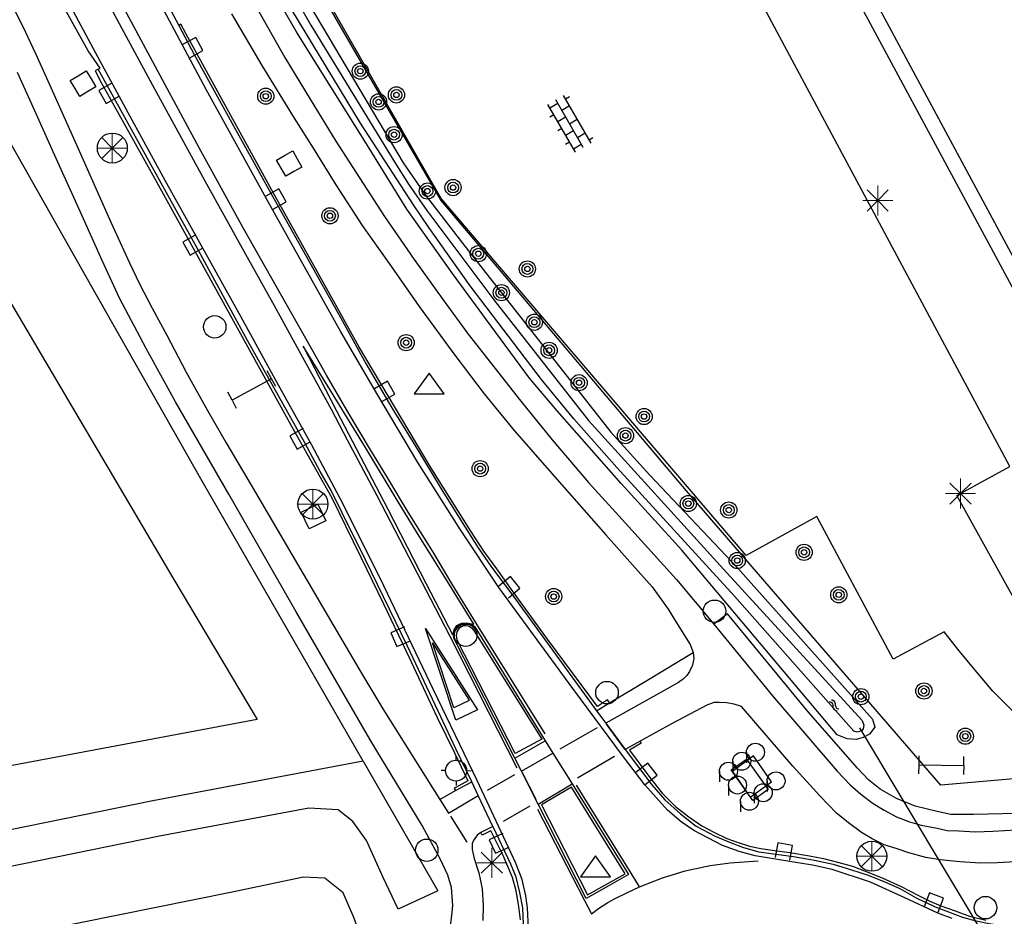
# Model space of a CAD drawing. Header units: metres. Extents: x 814 to 237605, y 2086 to 808797.
# Tile 39 of 57: x 119575 to 119657, y 403821 to 403896. Entities that reach past the tile are written whole.
import ezdxf

# ---------------------------------------------------------------- set-up
doc = ezdxf.new("R2010")
doc.units = ezdxf.units.M
doc.layers.get('0').update_dxf_attribs({"linetype": 'CONTINUOUS'})
for name, color, linetype in [('4403', 7, 'CONTINUOUS'), ('4601', 172, 'CONTINUOUS'), ('B-AF-CULT-GD', 74, 'Hekwerk'), ('B-AF-HEKW-GD', 47, 'Hekwerk'), ('B-AS-HECT-GD', 9, 'CONTINUOUS'), ('B-BB-BORD-GD', 8, 'CONTINUOUS'), ('B-BP-BOOM-GD', 74, 'CONTINUOUS'), ('B-BW-INFO-GD', 8, 'CONTINUOUS'), ('B-BW-WEGW-GD', 8, 'CONTINUOUS'), ('B-GB-BOUW-GD', 242, 'CONTINUOUS'), ('B-GR-GEMT2006-GS', 6, 'CONTINUOUS'), ('B-MK-ASSTRP-GD', 121, 'CONTINUOUS'), ('B-MK-DRIEH-GD', 121, 'CONTINUOUS'), ('B-MK-KANAL-GD', 121, 'CONTINUOUS'), ('B-MK-STRP-GD', 121, 'CONTINUOUS'), ('B-MK-VLAK-GD', 121, 'CONTINUOUS'), ('B-OB-KAST-GD', 8, 'CONTINUOUS'), ('B-OB-OVER-GD', 8, 'CONTINUOUS'), ('B-OV-PAAL-GD', 63, 'CONTINUOUS'), ('B-TR-SLOO-GD', 142, 'CONTINUOUS'), ('B-VH-BNDH-GD', 13, 'CONTINUOUS'), ('B-VH-FPAD-GD', 13, 'CONTINUOUS'), ('B-VH-HFDR-GD', 13, 'CONTINUOUS'), ('B-VH-OVRG-GD', 13, 'CONTINUOUS'), ('B-VH-TROT-GD', 13, 'CONTINUOUS'), ('B-VH-WEGN-GD', 13, 'CONTINUOUS'), ('B-WT-HDUIK-GD', 134, 'CONTINUOUS'), ('B-WT-KOLK-GD', 213, 'CONTINUOUS'), ('L-AR-BLOCKS-GD', 8, 'CONTINUOUS'), ('L-AR-SYMB-GD', 8, 'CONTINUOUS')]:
    doc.layers.add(name, color=color, linetype=linetype)
doc.linetypes.add('Hekwerk', pattern='A,4,-1,[1,dgnlstyle.shx,S=0.004,R=0,X=0,Y=0],-1', length=6)

# ---------------------------------------------------------------- blocks, each defined once
blk = doc.blocks.new('2901')
for radius in [0.27, 0.18, 0.09]:
    blk.add_circle((0, 0), radius)
blk = doc.blocks.new('2401')
blk.add_circle((0.001, -0.001), 0.375)
blk = doc.blocks.new('3604')
at = {"flags": 128}
blk.add_lwpolyline([(-0.25, 0.25), (-0.25, -0.25), (0.25, -0.25), (0.25, 0.25)], dxfattribs=at)
blk = doc.blocks.new('1237')
at = {"flags": 128}
blk.add_lwpolyline([(7.977, 1.009), (7.974, -0.995), (0, 0)], close=True, dxfattribs=at)
blk.add_lwpolyline([(6.96, 0.711), (6.961, -0.712), (1.306, 0.009), (6.951, 0.713)], dxfattribs=at)
blk = doc.blocks.new('3001')
blk.add_line((-0.3, 0), (-0.3, -0.35))
blk.add_circle((0, 0), 0.3)
blk = doc.blocks.new('2810')
at = {"flags": 128}
blk.add_lwpolyline([(-0.625, -0.313), (-0.625, 0.313), (0.625, 0.313), (0.625, -0.313)], close=True, dxfattribs=at)
blk = doc.blocks.new('2701')
at = {"lineweight": 0}
for q in [(-0.353, 0.351), (0.001, 0.497), (0.355, 0.351), (-0.499, -0.003), (-0.352, -0.356), (0.501, -0.003), (0.001, -0.503), (0.355, -0.356)]:
    blk.add_line((0.001, -0.003), q, dxfattribs=at)
blk = doc.blocks.new('2301')
at = {"flags": 128}
blk.add_lwpolyline([(-0.502, -0.271), (0.498, -0.271), (-0.002, 0.429), (-0.502, -0.271)], dxfattribs=at)
blk = doc.blocks.new('WATER', base_point=(119086.285987, 398817.713883))
at = {"layer": '4601'}
for points in [[(119085.785987, 398817.863883, 0), (119085.848487, 398817.926383, 0), (119085.973487, 398817.988883, 0), (119086.098487, 398817.988883, 0), (119086.223487, 398817.926383, 0), (119086.285987, 398817.863883, 0), (119086.348487, 398817.801383, 0), (119086.473487, 398817.738883, 0), (119086.598487, 398817.738883, 0), (119086.723487, 398817.801383, 0), (119086.785987, 398817.863883, 0)], [(119085.785987, 398817.563883, 0), (119085.848487, 398817.626383, 0), (119085.973487, 398817.688883, 0), (119086.098487, 398817.688883, 0), (119086.223487, 398817.626383, 0), (119086.285987, 398817.563883, 0), (119086.348487, 398817.501383, 0), (119086.473487, 398817.438883, 0), (119086.598487, 398817.438883, 0), (119086.723487, 398817.501383, 0), (119086.785987, 398817.563883, 0)]]:
    blk.add_polyline3d(points, dxfattribs=at)
blk = doc.blocks.new('2202')
for p, q in [((0, 0.35), (0, 0.5)), ((-0.35, 0.001), (-0.5, 0)), ((0.35, -0.001), (0.5, 0)), ((0, -0.35), (0, -0.5))]:
    blk.add_line(p, q)
blk.add_circle((0, 0), 0.35)
blk = doc.blocks.new('3602')
at = {"flags": 128}
blk.add_lwpolyline([(-0.31, 0.001), (-0.31, 0.311), (0, 0.311), (0.31, 0.311), (0.31, 0.001), (0.31, -0.309), (0, -0.309), (-0.31, -0.309)], close=True, dxfattribs=at)
blk = doc.blocks.new('OV4', base_point=(119086.285987, 398817.713883))
at = {"layer": '4403'}
for points in [[(119086.285987, 398817.776383, 0), (119086.723487, 398817.776383, 0)], [(119086.317237, 398817.776383, 0), (119086.317237, 398817.713883, 0)], [(119086.379737, 398817.807633, 0), (119086.379737, 398817.776383, 0)], [(119086.442237, 398817.776383, 0), (119086.442237, 398817.713883, 0)], [(119086.504737, 398817.807633, 0), (119086.504737, 398817.776383, 0)], [(119086.567237, 398817.776383, 0), (119086.567237, 398817.713883, 0)], [(119086.629737, 398817.807633, 0), (119086.629737, 398817.776383, 0)], [(119086.692237, 398817.776383, 0), (119086.692237, 398817.713883, 0)], [(119086.285987, 398817.713883, 0), (119086.723487, 398817.713883, 0)], [(119086.379737, 398817.713883, 0), (119086.379737, 398817.651383, 0)], [(119086.504737, 398817.713883, 0), (119086.504737, 398817.651383, 0)], [(119086.629737, 398817.713883, 0), (119086.629737, 398817.651383, 0)], [(119086.285987, 398817.651383, 0), (119086.723487, 398817.651383, 0)], [(119086.317237, 398817.651383, 0), (119086.317237, 398817.620133, 0)], [(119086.692237, 398817.651383, 0), (119086.692237, 398817.620133, 0)]]:
    blk.add_polyline3d(points, dxfattribs=at)
blk = doc.blocks.new('2303')
for p, q in [((0.751, -0.001), (0.751, 0.299)), ((-0.749, -0.001), (0.751, -0.001)), ((0.751, -0.001), (0.751, -0.301))]:
    blk.add_line(p, q)
at = {"flags": 128}
blk.add_lwpolyline([(-0.749, 0.299), (-0.749, -0.001), (-0.749, -0.301)], dxfattribs=at)

msp = doc.modelspace()

# ---------------------------------------------------------------- linework, layer by layer
at = {"layer": 'B-AF-CULT-GD'}
msp.add_lwpolyline([(119603.784689, 403833.989385), (119610.002094, 403823.18883), (119606.708434, 403821.667768), (119605.45941, 403824.291989), (119604.954, 403825.414), (119604.055, 403827.391), (119602.913, 403828.961), (119601.701309, 403829.947424), (119599.23718, 403830.084834), (119586.799303, 403827.753672), (119548.035964, 403819.871333), (119520.461705, 403814.453596)], dxfattribs=at)
at = {"layer": 'B-AF-HEKW-GD'}
for points in [[(119662.500741, 403832.90853), (119651.942344, 403831.993651), (119630.752344, 403856.543854), (119610.278656, 403880.734404), (119598.048115, 403901.896585), (119582.069972, 403929.720405), (119554.426828, 403977.575485), (119541.747057, 403999.733139), (119528.324464, 404023.347009), (119514.913419, 404045.767296), (119500.236147, 404071.722884), (119485.497781, 404097.346176), (119470.367887, 404123.826657), (119463.821435, 404134.99843)], [(119603.784689, 403833.989385), (119590.349057, 403857.329074), (119581.044772, 403873.730037), (119572.843545, 403888.182673), (119563.506478, 403904.347453), (119557.150099, 403915.438848), (119553.086096, 403922.530223), (119543.700972, 403938.930813), (119532.853672, 403957.926068), (119518.901342, 403982.836712)], [(119603.784689, 403833.989385), (119586.224043, 403830.698091), (119547.447869, 403822.813142), (119519.883328, 403817.397315)]]:
    msp.add_lwpolyline(points, dxfattribs=at)
at = {"layer": 'B-GB-BOUW-GD'}
msp.add_lwpolyline([(119588.03975, 404005.921219), (119598.184833, 404011.336673), (119599.023023, 404011.890251), (119585.6727, 404035.979841), (119607.39226, 404047.866125), (119620.456481, 404023.367871), (119620.99404, 404023.691226), (119631.106341, 404029.260162), (119639.783659, 404013.318155), (119687.295639, 404038.841609), (119695.924157, 404022.669379), (119695.876101, 404022.302438), (119738.129088, 403943.520743), (119739.469448, 403941.347036), (119747.169995, 403927.183855), (119699.717992, 403901.539329), (119716.858426, 403869.7179), (119701.301241, 403861.607943), (119700.904497, 403861.421305), (119684.260645, 403852.391574), (119684.25245, 403852.355812), (119673.786619, 403846.663195)], close=True, dxfattribs=at)
at = {"layer": 'B-GR-GEMT2006-GS', "color": 0}
for centre in [(119582.859548, 403885.110952), (119599.587301, 403855.428699), (119646.197757, 403826.073829)]:
    msp.add_circle(centre, 1.249997, dxfattribs=at)
at = {"layer": 'B-MK-ASSTRP-GD'}
for points in [[(119599.234228, 403868.782168), (119593.806203, 403878.396846), (119590.088222, 403885.138143), (119587.05184, 403890.802056), (119578.911646, 403905.967934)], [(119582.879555, 403896.516363), (119586.220792, 403890.351405), (119590.582903, 403882.383365), (119593.975821, 403876.261755), (119596.355971, 403871.996853), (119598.281531, 403868.483466)]]:
    msp.add_lwpolyline(points, dxfattribs=at)
at = {"layer": 'B-MK-DRIEH-GD'}
for points in [[(119625.610887, 403835.009481), (119624.083267, 403837.090088)], [(119618.214429, 403830.797264), (119617.055468, 403833.036068)], [(119612.444333, 403827.258599), (119611.076211, 403829.403846)]]:
    msp.add_lwpolyline(points, dxfattribs=at)
at = {"layer": 'B-MK-KANAL-GD'}
for points in [[(119623.283504, 403836.794144), (119620.178617, 403835.007107)], [(119621.655143, 403832.60858), (119624.729898, 403834.407003)], [(119616.400587, 403832.853142), (119614.110468, 403831.57034)], [(119615.472071, 403828.994936), (119617.691227, 403830.283241)]]:
    msp.add_lwpolyline(points, dxfattribs=at)
at = {"layer": 'B-MK-STRP-GD'}
for points in [[(119617.576771, 403820.053074), (119617.473583, 403821.780991), (119617.337778, 403822.76429), (119617.036597, 403824.13477), (119616.483679, 403825.545083), (119613.279016, 403832.387786), (119609.643588, 403839.957384), (119605.495509, 403848.607154), (119602.074256, 403855.467273), (119599.510334, 403860.353133), (119596.305439, 403866.098956), (119593.562671, 403871.077625), (119587.265692, 403882.411361), (119584.360206, 403887.745792), (119581.48241, 403893.021881), (119576.39585, 403902.512961)], [(119652.897456, 403820.898688), (119651.713562, 403821.326195), (119648.951642, 403822.622995), (119646.096447, 403823.901856), (119642.900317, 403824.960803), (119641.237628, 403825.337149), (119639.697541, 403825.578836), (119636.472013, 403826.11019), (119635.124231, 403826.476683), (119633.755105, 403826.958816), (119631.348107, 403828.214448), (119630.299449, 403828.957675), (119629.160548, 403829.92638), (119627.27633, 403832.0422), (119625.49112, 403834.372701), (119621.25375, 403840.05032), (119615.104039, 403848.467642), (119611.892364, 403853.273752), (119608.349499, 403858.902419), (119604.995259, 403864.52125), (119601.901766, 403869.802679), (119595.982285, 403880.380477), (119590.687378, 403890.000027), (119584.768777, 403901.092721)], [(119613.208566, 403845.504634), (119611.210611, 403848.756468), (119609.577541, 403851.477146), (119607.533864, 403854.764012), (119605.763273, 403857.743196), (119604.385564, 403859.952998), (119602.417815, 403863.256551), (119600.710891, 403866.187201), (119599.234228, 403868.782168)], [(119598.281531, 403868.483466), (119601.096741, 403863.334493), (119602.451812, 403860.783723), (119604.911877, 403856.13561), (119607.559367, 403851.054643), (119609.382047, 403847.540347), (119611.001127, 403844.413446)], [(119618.953384, 403836.289623), (119613.208566, 403845.504634)], [(119611.001127, 403844.413446), (119616.581609, 403833.444066)], [(119626.138458, 403824.660961), (119621.577925, 403831.988819)], [(119618.311282, 403829.998643), (119622.205134, 403822.454625)], [(119626.835484, 403823.523697), (119628.740341, 403824.266502), (119630.623966, 403824.863786), (119632.716854, 403825.30227), (119634.376541, 403825.528836), (119636.715025, 403825.684127)], [(119622.205134, 403822.454625), (119622.817097, 403821.268284), (119623.397115, 403821.717702), (119624.178861, 403822.217714), (119624.742469, 403822.530209), (119625.817301, 403823.059816), (119626.835484, 403823.523697), (119626.138458, 403824.660961)]]:
    msp.add_lwpolyline(points, dxfattribs=at)
at = {"layer": 'B-MK-VLAK-GD'}
msp.add_lwpolyline([(119613.014726, 403845.425205), (119610.598092, 403849.334828), (119608.455645, 403852.761859), (119606.694986, 403855.615473), (119603.965263, 403860.144017), (119601.262808, 403864.52813), (119598.776848, 403868.604211), (119601.540761, 403863.201835), (119605.840166, 403854.998996), (119609.035024, 403848.795963), (119611.25074, 403844.494298), (119611.369573, 403844.950578), (119611.590478, 403845.300508), (119611.861298, 403845.437434), (119612.006601, 403845.5109), (119612.366876, 403845.539993)], close=True, dxfattribs=at)
at = {"layer": 'B-TR-SLOO-GD'}
for points in [[(119539.562174, 404000.65105), (119552.389094, 403978.614096), (119567.610258, 403952.764679), (119582.726741, 403925.745893), (119596.18845, 403902.286623), (119607.127392, 403883.885924), (119609.06268, 403881.057311), (119612.058186, 403877.193067), (119624.441051, 403861.436207), (119627.694305, 403857.828353), (119634.98634, 403850.118037), (119646.256031, 403837.505798), (119646.446607, 403836.848082), (119646.008651, 403836.256139), (119645.482451, 403835.962449), (119644.876956, 403835.815735), (119644.130986, 403835.860375), (119643.308722, 403836.203703), (119630.343818, 403851.576533)], [(119630.343818, 403851.576533), (119625.300848, 403857.145045), (119619.944626, 403863.213915), (119617.653945, 403865.934495), (119614.067608, 403870.800841), (119611.221486, 403874.645714), (119607.424298, 403880.002681), (119603.92327, 403885.6722), (119598.233262, 403894.734342), (119587.797606, 403912.885819), (119573.967466, 403937.246982), (119560.369411, 403961.08735), (119548.26855, 403982.240666), (119538.868153, 403998.628963)], [(119589.174765, 403913.313453), (119599.409812, 403895.362255), (119606.409692, 403883.896548), (119607.605293, 403882.007939), (119609.079983, 403879.900921), (119614.687888, 403872.450764), (119622.571815, 403862.40562), (119633.840204, 403849.993526), (119645.379677, 403837.383153), (119645.534288, 403836.992154), (119645.461774, 403836.71007), (119645.350144, 403836.553895), (119645.156429, 403836.461958), (119644.963997, 403836.432547), (119644.702756, 403836.504632), (119634.745734, 403847.743301), (119624.937187, 403858.470828), (119621.355125, 403862.539383), (119618.91316, 403865.506391), (119618.649445, 403865.826807), (119612.705259, 403873.616313), (119609.246811, 403878.485715), (119607.964923, 403880.382184), (119603.55512, 403887.195024), (119597.827304, 403896.632033)], [(119575.031, 403799.441), (119581.309, 403801.038), (119582.098, 403801.294), (119583.059, 403801.77), (119591.954, 403807.729), (119597.544, 403811.448), (119602.12, 403815.004), (119603.129, 403816.339), (119603.685, 403817.785), (119603.721, 403819.004), (119603.013, 403820.961), (119602.113, 403823.03), (119600.587, 403824.258), (119598.808, 403824.341), (119592.842, 403823.093), (119573.849, 403819.259)]]:
    msp.add_lwpolyline(points, dxfattribs=at)
at = {"layer": 'B-VH-BNDH-GD'}
for points in [[(119624.322551, 403838.855766), (119624.15921, 403839.120302), (119623.31552, 403838.548324), (119619.157076, 403844.160207), (119616.148632, 403848.31894), (119614.917089, 403850.021368), (119613.840944, 403851.514226), (119612.750727, 403853.165839), (119609.36182, 403858.571889), (119606.475133, 403863.414854), (119603.421546, 403868.57075), (119600.756554, 403873.375861), (119596.153831, 403881.589277), (119590.871667, 403891.205118), (119588.999516, 403894.66465), (119588.578676, 403895.424311), (119588.411743, 403895.327963)], [(119581.673516, 403891.697817), (119581.429235, 403891.556051), (119581.930499, 403890.58141), (119586.380238, 403882.591812), (119591.802396, 403872.79261), (119597.802863, 403861.938782), (119600.068833, 403857.86839), (119601.165846, 403855.95105), (119602.303908, 403853.621062), (119603.577147, 403851.019844), (119605.475227, 403847.115654), (119607.341702, 403843.218415), (119607.619569, 403842.638222), (119609.959405, 403837.65375), (119611.397531, 403834.705109), (119612.504277, 403832.373157), (119611.50751, 403831.809795), (119611.369742, 403831.729401), (119611.470008, 403831.544544)], [(119626.877266, 403835.672383), (119626.967061, 403835.493231), (119625.980796, 403834.919251), (119627.687357, 403832.636236), (119628.703782, 403831.338517), (119629.828758, 403830.218408), (119630.950036, 403829.356143), (119632.016726, 403828.608897), (119633.078486, 403828.059575), (119634.108336, 403827.561862), (119635.051687, 403827.230777), (119636.001399, 403826.917545), (119636.953264, 403826.709175), (119638.271323, 403826.526258), (119639.364753, 403826.392492), (119641.002967, 403826.099176), (119642.167428, 403825.880447), (119643.449463, 403825.548795), (119644.58463, 403825.236187), (119645.714892, 403824.811606), (119647.054202, 403824.286298), (119648.652524, 403823.554985), (119650.148065, 403822.768441), (119651.030561, 403822.335914), (119651.950171, 403821.933902), (119653.158297, 403821.512415), (119654.342296, 403821.091344), (119655.714167, 403820.755632)], [(119616.890089, 403820.774859), (119616.769812, 403821.876476), (119616.53591, 403823.191493), (119616.226246, 403824.307376), (119615.4636, 403826.138525), (119614.43649, 403828.198041), (119613.714064, 403827.832604), (119613.577397, 403828.062151)]]:
    msp.add_lwpolyline(points, dxfattribs=at)
for points in [[(119618.6758, 403835.825716), (119616.461912, 403834.629885), (119611.609541, 403844.089572), (119611.549643, 403844.504561), (119611.617334, 403844.786613), (119611.826662, 403845.143948), (119612.113393, 403845.304217), (119612.335107, 403845.312698), (119612.568979, 403845.278575), (119612.809616, 403845.110608), (119613.015051, 403844.879898)], [(119621.154822, 403831.822119), (119618.657762, 403830.375432), (119622.474215, 403822.857243), (119625.617905, 403824.604649)]]:
    msp.add_lwpolyline(points, close=True, dxfattribs=at)
at = {"layer": 'B-VH-FPAD-GD'}
for points in [[(119573.549279, 403898.865893), (119575.39208, 403895.238195), (119576.440661, 403892.986671), (119577.607628, 403890.401449), (119580.092618, 403884.888919), (119582.741599, 403878.928276), (119584.289492, 403875.542534), (119585.125922, 403873.780148), (119586.18335, 403871.762753), (119587.397744, 403869.519945), (119589.018736, 403866.420421), (119590.79531, 403863.224787), (119592.349625, 403860.539585), (119594.809746, 403856.392532), (119601.813059, 403844.43537), (119603.76367, 403841.146202), (119605.417091, 403838.358165), (119610.17674, 403830.819447), (119610.90222, 403829.670373), (119613.375444, 403831.12966)], [(119594.702646, 403897.132678), (119597.250251, 403892.645404), (119599.346767, 403889.190125), (119601.504527, 403885.671036), (119603.464534, 403882.623087), (119605.568862, 403879.395964), (119608.03829, 403875.823562), (119610.506966, 403872.366899), (119612.522761, 403869.591854), (119616.933267, 403864.002031), (119619.535127, 403860.786589), (119622.580397, 403857.234706), (119625.666381, 403853.831136), (119629.916412, 403849.143721)], [(119592.79128, 403896.303648), (119595.328625, 403891.989516), (119598.018093, 403887.607625)], [(119611.07234, 403820.18364), (119611.174614, 403821.151988), (119611.261595, 403821.975535), (119611.153117, 403823.458433), (119610.845729, 403824.494775), (119610.221806, 403825.791735), (119608.698137, 403828.648825), (119605.254849, 403834.314292), (119604.335703, 403835.826624), (119601.883765, 403840.057457), (119598.177133, 403846.453275), (119592.585391, 403856.264037), (119588.115522, 403863.9611), (119585.667887, 403868.411683), (119583.46984, 403872.58371), (119582.020434, 403875.72599), (119580.209092, 403879.754547), (119578.186644, 403884.227913), (119576.40488, 403888.211816), (119574.952304, 403891.396108)], [(119598.018093, 403887.607625), (119599.608414, 403885.086467), (119601.510827, 403882.043075), (119603.701231, 403878.661359), (119605.947692, 403875.476578), (119608.451109, 403871.906997), (119611.413146, 403867.849609), (119612.727304, 403866.125364), (119613.867097, 403864.629894), (119616.379265, 403861.571441), (119619.123438, 403858.422884), (119624.026596, 403852.881456), (119626.250027, 403850.368589), (119627.874447, 403848.53876), (119629.226268, 403846.676848), (119629.753069, 403845.808787), (119630.392353, 403844.79355), (119631.053382, 403843.727281), (119631.297295, 403843.051397), (119631.35185, 403842.55481), (119631.237367, 403841.993046), (119630.995254, 403841.466971), (119630.773769, 403841.152239), (119630.504103, 403840.871076), (119630.060904, 403840.547863), (119624.008336, 403837.160825)], [(119629.916412, 403849.143721), (119633.027225, 403845.421586), (119637.90016, 403839.443769), (119643.307535, 403833.176292), (119644.387263, 403832.042125), (119645.279321, 403831.256502), (119646.317359, 403830.486015), (119647.231883, 403829.918734), (119648.257322, 403829.352174), (119649.349245, 403828.958092), (119650.323172, 403828.656353), (119651.640001, 403828.413515), (119652.487311, 403828.222277), (119653.448612, 403828.181562), (119654.841159, 403828.123003), (119656.2926, 403828.159149), (119661.160961, 403828.435393), (119663.54905, 403828.670985), (119664.685484, 403828.806959)], [(119658.174215, 403825.621541), (119656.641285, 403825.53898), (119655.243079, 403825.512297), (119653.525141, 403825.623864), (119651.908897, 403825.767812), (119650.714221, 403825.974781), (119649.275522, 403826.356173), (119648.224155, 403826.71984), (119647.226879, 403827.020495), (119646.224246, 403827.536284), (119645.338716, 403828.043154), (119644.261217, 403828.870084), (119643.252552, 403829.658655), (119641.852438, 403831.107078), (119639.616033, 403833.575596), (119635.317356, 403838.55206), (119634.716617, 403838.756481), (119634.070832, 403838.861481), (119633.475396, 403838.905241), (119633.036401, 403838.88845), (119632.5055, 403838.707288), (119629.482719, 403837.123686), (119626.877266, 403835.672383), (119625.627793, 403834.976395)], [(119616.983605, 403833.15744), (119619.598746, 403834.671503)], [(119618.374054, 403830.428446), (119621.199353, 403832.108978)], [(119614.601316, 403828.564248), (119613.577397, 403828.062151), (119613.28563, 403827.843063), (119613.027119, 403827.470448), (119612.870765, 403827.154379), (119612.866649, 403826.63645), (119613.030385, 403825.883761), (119613.435919, 403824.689544), (119613.692234, 403823.368072), (119613.777468, 403821.965406), (119613.761433, 403820.708168)]]:
    msp.add_lwpolyline(points, dxfattribs=at)
at = {"layer": 'B-VH-HFDR-GD'}
for points in [[(119585.243373, 403901.30823), (119588.411743, 403895.327963), (119589.695005, 403892.905818), (119593.131243, 403886.663394), (119596.210503, 403881.088521), (119599.791929, 403874.697142), (119601.891141, 403870.973223), (119604.002066, 403867.153279), (119606.178378, 403863.452407), (119608.143614, 403860.267625), (119610.286947, 403856.693317), (119611.892619, 403854.123459), (119613.36437, 403851.795535), (119614.491493, 403850.176916), (119616.256132, 403847.800069), (119623.23623, 403838.202293), (119624.008336, 403837.160825), (119625.627793, 403834.976395), (119627.852692, 403832.017431), (119628.921913, 403830.777662), (119630.22796, 403829.609658), (119631.5563, 403828.594451), (119633.137111, 403827.746471), (119634.46104, 403827.182906), (119635.501669, 403826.816723), (119636.766667, 403826.448671), (119638.228556, 403826.243952), (119639.655809, 403826.047716), (119641.414605, 403825.737945), (119642.962429, 403825.416084), (119644.509088, 403824.956127), (119645.901027, 403824.506105), (119647.323041, 403823.921369), (119648.524152, 403823.374008), (119649.901483, 403822.612306), (119650.646898, 403822.235279)], [(119617.144259, 403820.373604), (119617.083483, 403821.784409), (119616.848807, 403823.067274), (119616.533136, 403824.326315), (119616.102883, 403825.423916), (119614.615247, 403828.535095), (119614.601316, 403828.564248), (119613.375444, 403831.12966), (119612.828806, 403832.273623), (119611.516104, 403835.028169), (119610.259988, 403837.709679), (119607.467424, 403843.59236), (119603.974974, 403850.77557), (119601.988145, 403854.766957), (119601.068566, 403856.615147), (119600.188594, 403858.155354), (119598.904208, 403860.547677), (119594.144971, 403869.065731), (119590.038474, 403876.569002), (119585.921803, 403883.987276), (119581.673516, 403891.697817), (119581.835647, 403891.774764), (119580.841623, 403893.211464), (119577.548334, 403899.180514)]]:
    msp.add_lwpolyline(points, dxfattribs=at)
msp.add_lwpolyline([(119616.983605, 403833.15744), (119616.421173, 403834.264305), (119611.341867, 403844.260372), (119611.359606, 403844.629329), (119611.503422, 403845.032968), (119611.701756, 403845.286405), (119611.892666, 403845.381933), (119612.026981, 403845.449142), (119612.33284, 403845.493687), (119612.660737, 403845.456462), (119612.872648, 403845.380958), (119613.089316, 403845.207097), (119618.958917, 403835.707075), (119619.598746, 403834.671503), (119621.199353, 403832.108978), (119625.917459, 403824.555425), (119624.150404, 403823.557471), (119622.383349, 403822.559518), (119618.374054, 403830.428446)], close=True, dxfattribs=at)
at = {"layer": 'B-VH-OVRG-GD'}
for points in [[(119448.700109, 403983.993787), (119500.272283, 404013.51336), (119510.293314, 403995.374549), (119506.286019, 403992.603306), (119518.597358, 403968.353528), (119532.235273, 403944.260586), (119547.347286, 403919.378254), (119562.539765, 403892.264102), (119587.894836, 403849.288408), (119594.93787, 403837.473649), (119563.972884, 403831.678588), (119534.438783, 403825.504664)], [(119658.022182, 403838.113959), (119656.292305, 403839.832524), (119654.664876, 403841.742378), (119653.472584, 403843.208169), (119652.223456, 403844.793715), (119647.975482, 403842.495449), (119641.610941, 403854.407484), (119635.707009, 403851.135613), (119610.29349, 403880.902291), (119596.945305, 403904.175835)]]:
    msp.add_lwpolyline(points, dxfattribs=at)
for points in [[(119616.40709, 403925.004933), (119625.648418, 403929.795656), (119626.812571, 403927.753825), (119628.268787, 403928.536136), (119663.287261, 403863.503743), (119672.500276, 403846.549947), (119664.171645, 403845.386911), (119662.530655, 403845.628682), (119658.075952, 403847.539756), (119653.293797, 403856.144804), (119657.699326, 403858.560655), (119629.940325, 403910.416696), (119625.378707, 403907.937143)], [(119636.3412, 403834.435836), (119634.580045, 403833.138837), (119636.058715, 403831.009844), (119637.83361, 403832.277891)]]:
    msp.add_lwpolyline(points, close=True, dxfattribs=at)
at = {"layer": 'B-VH-TROT-GD'}
for points in [[(119663.962063, 403830.165088), (119663.397857, 403830.088601), (119659.476615, 403829.655896), (119654.680287, 403829.544843), (119652.773357, 403829.545742), (119651.633725, 403829.805924), (119649.799459, 403830.248214), (119648.259868, 403830.882278), (119646.888442, 403831.677742), (119645.918303, 403832.455977), (119644.988175, 403833.431212), (119640.894167, 403838.119122), (119634.156779, 403846.27661), (119633.027225, 403845.421586)], [(119623.23623, 403838.202293), (119624.322551, 403838.855766), (119627.430243, 403840.725186), (119631.297295, 403843.051397)], [(119616.421173, 403834.264305), (119618.958917, 403835.707075)], [(119610.17674, 403830.819447), (119611.470008, 403831.544544), (119612.828806, 403832.273623)]]:
    msp.add_lwpolyline(points, dxfattribs=at)
at = {"layer": 'B-VH-WEGN-GD'}
msp.add_lwpolyline([(119667.812236, 403823.764814), (119667.485525, 403823.608877), (119665.343382, 403822.5922), (119662.597129, 403821.359773), (119661.259446, 403820.859706), (119660.224444, 403820.573955), (119659.220344, 403820.402478), (119658.17276, 403820.280318), (119657.063348, 403820.28589), (119655.979745, 403820.431414), (119654.903698, 403820.665661), (119653.797715, 403820.97793), (119652.608112, 403821.406596), (119651.515769, 403821.824665), (119650.646898, 403822.235279)], dxfattribs=at)
at = {"layer": 'B-WT-HDUIK-GD'}
msp.add_lwpolyline([(119671.417, 403793.042), (119645.202, 403836.784)], dxfattribs=at)

# ---------------------------------------------------------------- block references
at = {"layer": 'B-AS-HECT-GD', "xscale": 2.5, "yscale": 2.5, "zscale": 2.5}
msp.add_blockref('2202', (119611.528945, 403833.211253), dxfattribs=at)
at = {"layer": 'B-BB-BORD-GD', "xscale": 2.5, "yscale": 2.5, "zscale": 2.5}
for p in [(119591.395035, 403870.215571), (119633.07857, 403846.500132), (119612.322422, 403844.496354), (119624.108946, 403839.714861), (119609.076298, 403826.578824), (119655.668474, 403821.792526)]:
    msp.add_blockref('2401', p, dxfattribs=at)
at = {"layer": 'B-BP-BOOM-GD', "xscale": 2.5, "yscale": 2.5, "zscale": 2.5}
for p in [(119603.541631, 403891.517885), (119606.552952, 403889.537934), (119595.656106, 403889.432136), (119605.061781, 403888.955534), (119606.357328, 403886.225775), (119609.135999, 403881.524207), (119611.27513, 403881.813917), (119601.008496, 403879.463538), (119613.378417, 403876.301107), (119617.472896, 403875.032026), (119615.304693, 403873.052171), (119618.055559, 403870.587428), (119607.36283, 403868.88418), (119619.285481, 403868.252203), (119621.785665, 403865.546863), (119627.208942, 403862.728137), (119625.651626, 403861.138754), (119613.534891, 403858.387057), (119630.892592, 403855.477394), (119634.265014, 403854.934085), (119640.551221, 403851.409061), (119634.972644, 403850.724537), (119619.66222, 403847.725564), (119643.439253, 403847.867402), (119645.282123, 403839.380783), (119650.540235, 403839.850066), (119653.994624, 403836.081777)]:
    msp.add_blockref('2901', p, dxfattribs=at)
at = {"layer": 'B-BW-INFO-GD', "xscale": 2.5, "yscale": 2.5, "zscale": 2.5}
for p, rotation in [((119594.494612, 403864.989271), 208.441941), ((119651.979887, 403833.670128), 359.071826)]:
    msp.add_blockref('2303', p, dxfattribs=dict(at, rotation=rotation))
at = {"layer": 'B-BW-WEGW-GD', "xscale": 2.5, "yscale": 2.5, "zscale": 2.5}
for p in [(119609.291712, 403865.285408), (119623.152188, 403825.046145)]:
    msp.add_blockref('2301', p, dxfattribs=at)
at = {"layer": 'B-MK-DRIEH-GD', "rotation": 295.389061}
msp.add_blockref('1237', (119608.986326, 403845.054008), dxfattribs=at)
at = {"layer": 'B-OB-KAST-GD', "xscale": 2.5, "yscale": 2.5, "zscale": 2.5, "rotation": 125.425646}
msp.add_blockref('2810', (119636.012206, 403832.45367), dxfattribs=at)
at = {"layer": 'B-OB-OVER-GD', "xscale": 2.5, "yscale": 2.5, "zscale": 2.5}
for p in [(119636.492459, 403834.74572), (119635.344591, 403833.995195), (119634.240986, 403833.166353), (119634.994259, 403832.012694), (119638.206678, 403832.359597), (119637.137034, 403831.369506), (119635.992796, 403830.656178)]:
    msp.add_blockref('3001', p, dxfattribs=at)
at = {"layer": 'B-OV-PAAL-GD', "xscale": 2.5, "yscale": 2.5, "zscale": 2.5}
for p in [(119582.85714, 403885.118177), (119646.682897, 403880.745504), (119653.592566, 403856.311325), (119599.584893, 403855.435924), (119646.195349, 403826.081054), (119614.496003, 403825.546244)]:
    msp.add_blockref('2701', p, dxfattribs=at)
at = {"layer": 'B-WT-KOLK-GD', "xscale": 2.5, "yscale": 2.5, "zscale": 2.5}
for name, p, rotation in [('3604', (119589.561352, 403893.4856), 118.659551), ('3602', (119580.422017, 403890.476011), 121.398061), ('3604', (119582.585403, 403889.664441), 299.474675), ('3602', (119597.609844, 403883.819578), 119.548705), ('3604', (119596.512041, 403880.867348), 119.548705), ('3604', (119589.594284, 403877.019887), 299.132045), ('3604', (119605.568831, 403864.823871), 120.135883), ('3604', (119598.520965, 403860.869866), 298.965389), ('3602', (119599.632089, 403854.402186), 295.389061), ('3604', (119615.972755, 403848.501608), 129.425296), ('3604', (119606.90548, 403844.37622), 293.03576), ('3604', (119627.407856, 403832.945766), 128.152913), ('3604', (119615.123888, 403827.149207), 294.7380000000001), ('3604', (119638.865267, 403826.476687), 169.479328), ('3604', (119651.363087, 403822.214424), 159.195563)]:
    msp.add_blockref(name, p, dxfattribs=dict(at, rotation=rotation))
at = {"layer": 'L-AR-BLOCKS-GD', "yscale": 0.8, "rotation": 309.701872}
msp.add_blockref('WATER', (119643.047014, 403838.660899), dxfattribs=at)
at = {"layer": 'L-AR-SYMB-GD', "xscale": 10.5, "yscale": 12, "zscale": 10.5, "rotation": 119.882278}
msp.add_blockref('OV4', (119622.129881, 403885.143954), dxfattribs=at)

doc.saveas('drawing.dxf')
